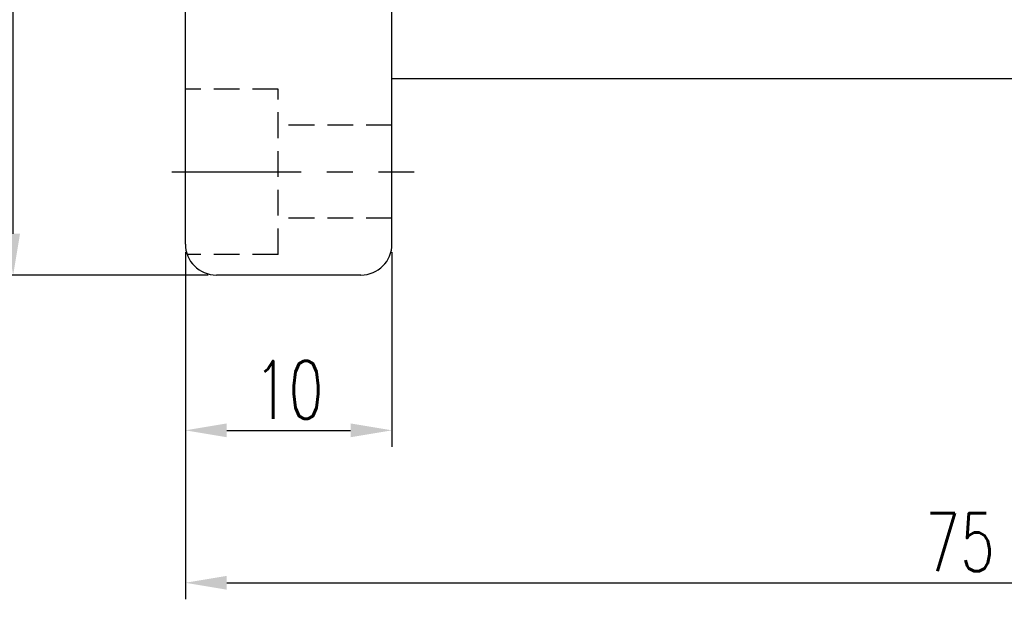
# Model space of a CAD drawing. Extents: x 81 to 711, y -211 to 131.
# Tile 2 of 60: x 617 to 664, y 53 to 81. Entities that reach past the tile are written whole.
import ezdxf

# ---------------------------------------------------------------- set-up
doc = ezdxf.new("R2010")
doc.units = 0
doc.header["$MEASUREMENT"] = 0
doc.linetypes.add('CENTER', pattern=[2, 1.25, -0.25, 0.25, -0.25])
doc.linetypes.add('HIDDEN', pattern=[0.375, 0.25, -0.125])
for name, color, linetype in [('CL', 1, 'CENTER'), ('DIM', 4, 'CONTINUOUS'), ('HID', 2, 'HIDDEN'), ('OUT', 3, 'CONTINUOUS')]:
    doc.layers.add(name, color=color, linetype=linetype)
doc.styles.add('CHN', font='SIMPLEX.shx', dxfattribs={"width": 0.7, "bigfont": 'CHINESET.shx'})
doc.dimstyles.get("Standard").update_dxf_attribs({"dimscale": 0, "dimtxt": 4, "dimasz": 3, "dimexe": 1, "dimexo": 0.5, "dimgap": 1, "dimtad": 1, "dimdsep": 46, "dimtxsty": 'CHN', "dimcen": 0.09, "dimclrd": 256, "dimclre": 256, "dimclrt": 256, "dimadec": 0, "dimazin": 0, "dimtp": 1, "dimtm": 1, "dimtfac": 0.6, "dimtix": 1, "dimtmove": 2, "dimatfit": 3, "dimfxl": 1, "dimtvp": 0.85, "dimtolj": 1, "dimarcsym": 0})

# ---------------------------------------------------------------- blocks, each defined once
blk = doc.blocks.new('*D20')
at = {"layer": 'DIM', "color": 0, "lineweight": -2, "transparency": 16777216}
for p, q in [((624.548, 69.297), (624.548, 59.884)), ((634.548, 69.297), (634.548, 59.884)), ((626.548, 60.684), (632.548, 60.684))]:
    blk.add_line(p, q, dxfattribs=at)
at = {"layer": 'DIM', "color": 0, "transparency": 16777216}
for points in [[(626.548, 61.018), (626.548, 60.351), (624.548, 60.684)], [(632.548, 61.018), (632.548, 60.351), (634.548, 60.684)]]:
    blk.add_solid(points, dxfattribs=at)
at = {"layer": 'DIM', "color": 0, "transparency": 16777216, "insert": (629.548, 62.644), "char_height": 2.8, "attachment_point": 5, "style": 'CHN'}
blk.add_mtext('\\A1;10', dxfattribs=at)
blk = doc.blocks.new('*D21')
at = {"layer": 'DIM', "color": 0, "lineweight": -2, "transparency": 16777216}
for p, q in [((699.548, 78.797), (699.548, 52.511)), ((624.548, 68.797), (624.548, 52.511)), ((626.548, 53.311), (697.548, 53.311))]:
    blk.add_line(p, q, dxfattribs=at)
at = {"layer": 'DIM', "color": 0, "transparency": 16777216}
for points in [[(626.548, 53.644), (626.548, 52.978), (624.548, 53.311)], [(697.548, 53.644), (697.548, 52.978), (699.548, 53.311)]]:
    blk.add_solid(points, dxfattribs=at)
at = {"layer": 'DIM', "color": 0, "transparency": 16777216, "insert": (662.048, 55.271), "char_height": 2.8, "attachment_point": 5, "style": 'CHN'}
blk.add_mtext('\\A1;75', dxfattribs=at)
blk = doc.blocks.new('*D16')
at = {"layer": 'DIM', "color": 0, "lineweight": -2, "transparency": 16777216}
for p, q in [((625.648, 117.197), (615.413, 117.197)), ((616.213, 70.197), (616.213, 115.197)), ((625.648, 68.197), (615.413, 68.197))]:
    blk.add_line(p, q, dxfattribs=at)
at = {"layer": 'DIM', "color": 0, "transparency": 16777216}
for points in [[(615.88, 115.197), (616.546, 115.197), (616.213, 117.197)], [(615.88, 70.197), (616.546, 70.197), (616.213, 68.197)]]:
    blk.add_solid(points, dxfattribs=at)
at = {"layer": 'DIM', "color": 0, "transparency": 16777216, "insert": (614.253, 92.697), "char_height": 2.8, "attachment_point": 5, "rotation": 90, "style": 'CHN'}
blk.add_mtext('\\A1;%%C49', dxfattribs=at)

msp = doc.modelspace()

# ---------------------------------------------------------------- linework, layer by layer
at = {"layer": 'CL', "color": 7, "ltscale": 5}
msp.add_line((623.901, 73.197), (635.628, 73.197), dxfattribs=at)
at = {"layer": 'HID', "color": 7, "ltscale": 5}
for p, q in [((629.048, 77.197), (624.548, 77.197)), ((629.048, 69.197), (629.048, 77.197)), ((634.548, 75.447), (629.048, 75.447)), ((634.548, 70.947), (629.048, 70.947)), ((629.048, 69.197), (624.633, 69.197))]:
    msp.add_line(p, q, dxfattribs=at)
at = {"layer": 'OUT', "color": 7, "ltscale": 5}
for p, q in [((624.548, 69.697), (624.548, 115.697)), ((634.548, 69.697), (634.548, 115.697)), ((624.548, 79.197), (624.548, 106.197)), ((698.048, 77.697), (634.548, 77.697)), ((633.048, 68.197), (626.048, 68.197))]:
    msp.add_line(p, q, dxfattribs=at)
for centre, start, end in [((626.048, 69.697), 180, 270), ((633.048, 69.697), 270, 0)]:
    msp.add_arc(centre, 1.5, start, end, dxfattribs=at)

# ---------------------------------------------------------------- dimensions: what is measured, and where the dimension line sits
at = {"layer": 'DIM', "color": 7}
dim = msp.add_linear_dim(base=(616.213, 117.197), p1=(626.048, 68.197), p2=(626.048, 117.197), angle=90, text='%%C<>', dimstyle='Standard', override={"dimscale": 0.8, "dimtxt": 3.5, "dimasz": 2.5, "dimgap": 0.7, "dimclrd": 0, "dimclre": 0, "dimclrt": 0, "dimtp": 0.1, "dimtm": 0, "dimtmove": 0}, dxfattribs=at)
dim.commit()
dim.dimension.update_dxf_attribs({"geometry": '*D16', "text_midpoint": (614.253, 92.697)})
dim = msp.add_linear_dim(base=(699.548, 53.311), p1=(624.548, 69.197), p2=(699.548, 79.197), dimstyle='Standard', override={"dimscale": 0.8, "dimtxt": 3.5, "dimasz": 2.5, "dimgap": 0.7, "dimclrd": 0, "dimclre": 0, "dimclrt": 0, "dimtp": 0.1, "dimtm": 0, "dimtmove": 0}, dxfattribs=at)
dim.commit()
dim.dimension.update_dxf_attribs({"geometry": '*D21', "text_midpoint": (662.048, 55.271)})
dim = msp.add_linear_dim(base=(634.548, 60.684), p1=(624.548, 69.697), p2=(634.548, 69.697), dimstyle='Standard', override={"dimscale": 0.8, "dimtxt": 3.5, "dimasz": 2.5, "dimgap": 0.7, "dimclrd": 0, "dimclre": 0, "dimclrt": 0, "dimtp": 0.1, "dimtm": 0, "dimtmove": 0}, dxfattribs=at)
dim.commit()
dim.dimension.update_dxf_attribs({"geometry": '*D20', "text_midpoint": (629.548, 60.684), "dimtype": 160})

doc.saveas('drawing.dxf')
